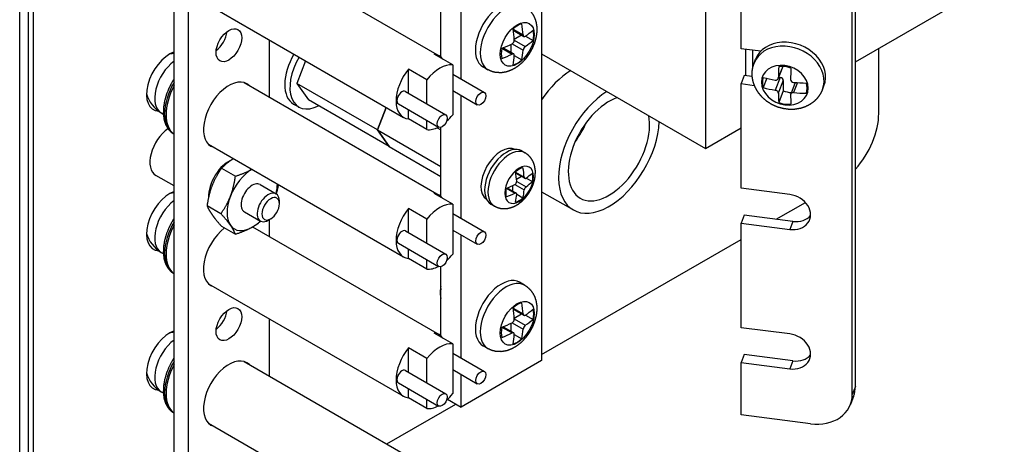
# Model space of a CAD drawing. Header units: inches. Extents: x 0 to 16.6, y 0 to 10.6.
# Tile 6 of 20: x 9.7 to 11.8, y 2.3 to 3.2. Entities that reach past the tile are written whole.
import ezdxf

# ---------------------------------------------------------------- set-up
doc = ezdxf.new("R2010")
doc.units = ezdxf.units.IN
doc.header["$LTSCALE"] = 0.5
doc.header["$MEASUREMENT"] = 0
doc.layers.add('AM_VIS', color=7, linetype='CONTINUOUS', lineweight=30)
doc.layers.add('WORK', color=253, linetype='CONTINUOUS')

# ---------------------------------------------------------------- blocks, each defined once
blk = doc.blocks.new('A$C235B51C9')
at = {"layer": 'AM_VIS', "color": 203}
for p, q in [((15.4206, 2.8581), (15.4206, 14.6973)), ((15.4572, 14.6463), (15.4572, 2.8071)), ((15.4793, 14.6335), (15.4793, 2.7943)), ((19.1916, 4.9376), (19.1916, 5.2234)), ((16.4759, 4.6256), (16.5462, 4.585)), ((16.5605, 4.5412), (16.5605, 4.5534)), ((18.7412, 4.4734), (18.8693, 4.5474)), ((16.4069, 4.5061), (16.4772, 4.4655)), ((16.5223, 4.4751), (16.5117, 4.4689)), ((17.7116, 3.879), (18.5876, 4.3847)), ((17.0321, 3.4867), (17.3354, 3.6618))]:
    blk.add_line(p, q, dxfattribs=at)
at = {"layer": 'AM_VIS', "color": 161}
for p, q in [((16.0984, 3.335), (16.0984, 10.6835)), ((16.1621, 3.2982), (16.1621, 10.6467)), ((16.5156, 5.2611), (16.5156, 5.0096)), ((17.6243, 4.7736), (17.6391, 4.7651)), ((17.5974, 4.6803), (17.6351, 4.6585)), ((17.5981, 4.676), (17.6378, 4.6531)), ((17.5943, 4.6256), (17.6351, 4.6021)), ((17.6016, 4.6495), (17.6228, 4.6617)), ((17.6025, 4.6397), (17.6432, 4.6162)), ((17.6436, 4.6541), (17.6711, 4.6383)), ((17.5567, 4.6097), (17.5943, 4.588)), ((17.5608, 4.6113), (17.6004, 4.5884)), ((17.5854, 4.597), (17.5854, 4.6215)), ((17.6024, 4.5828), (17.6299, 4.5669)), ((17.4893, 4.5398), (17.5041, 4.5312)), ((16.5156, 4.4712), (16.5156, 4.3972)), ((16.5156, 4.0364), (16.5156, 3.7848))]:
    blk.add_line(p, q, dxfattribs=at)
at = {"layer": 'AM_VIS', "color": 31}
for p, q in [((19.0892, 3.7395), (19.0892, 9.5571)), ((19.0755, 3.7043), (19.0755, 9.5219)), ((18.5876, 5.2218), (18.5876, 5.6811)), ((18.6733, 5.2107), (18.5876, 5.2218)), ((18.6013, 5.1039), (18.5876, 5.0687)), ((18.6362, 5.0994), (18.6013, 5.1039)), ((18.5876, 5.0687), (18.6454, 5.0612)), ((18.5876, 4.6094), (18.5876, 5.0687)), ((18.8011, 4.5818), (18.5876, 4.6094)), ((18.6013, 4.4915), (18.5876, 4.4563)), ((18.5876, 4.4563), (18.8011, 4.4287)), ((18.5876, 3.997), (18.5876, 4.4563)), ((18.8147, 4.4639), (18.6013, 4.4915)), ((18.8147, 4.4639), (18.8011, 4.4287)), ((18.8011, 3.9694), (18.5876, 3.997)), ((18.6013, 3.8792), (18.5876, 3.8439)), ((18.8147, 3.8516), (18.6013, 3.8792)), ((18.8147, 3.8516), (18.8011, 3.8164)), ((18.5876, 3.8439), (18.8011, 3.8164)), ((18.5876, 3.6143), (18.5876, 3.8439)), ((19.0892, 3.7395), (19.0755, 3.7043)), ((19.081, 3.6954), (19.0674, 3.6602)), ((18.8925, 3.5749), (18.5876, 3.6143))]:
    blk.add_line(p, q, dxfattribs=at)
at = {"layer": 'AM_VIS', "color": 52}
for p, q in [((17.7116, 9.3642), (17.7116, 3.8529)), ((17.3581, 5.0892), (17.3581, 5.6294)), ((17.2697, 5.1855), (17.2697, 5.4894)), ((17.3581, 4.4769), (17.3581, 5.0171)), ((16.623, 4.9793), (16.6456, 4.9663)), ((17.2697, 4.5732), (17.2697, 4.877)), ((17.3581, 3.8645), (17.3581, 4.4047)), ((17.2697, 3.9608), (17.2697, 4.2646)), ((17.7116, 3.8529), (17.3581, 3.6487)), ((17.3581, 3.6487), (17.3581, 3.7923)), ((17.299, 3.6828), (17.3581, 3.6487))]:
    blk.add_line(p, q, dxfattribs=at)
at = {"layer": 'AM_VIS', "color": 132}
for p, q in [((16.4053, 5.6857), (17.2616, 5.1913)), ((16.249, 5.4151), (17.1053, 4.9207)), ((17.5862, 5.3082), (17.6304, 5.2827)), ((17.5869, 5.3031), (17.6335, 5.2762)), ((17.5912, 5.2641), (17.6228, 5.2824)), ((17.6406, 5.2774), (17.6741, 5.2581)), ((17.5783, 5.2052), (17.5783, 5.2417)), ((17.5818, 5.2434), (17.6304, 5.2154)), ((17.5915, 5.2602), (17.6401, 5.2322)), ((17.3213, 5.1513), (17.24, 5.1982)), ((17.5376, 5.224), (17.5818, 5.1985)), ((17.5424, 5.2259), (17.589, 5.199)), ((17.5914, 5.1923), (17.6249, 5.173)), ((17.3213, 5.1513), (17.3213, 4.9321)), ((18.6443, 5.1587), (18.651, 5.1759)), ((18.7709, 5.1444), (18.7501, 5.0908)), ((18.7702, 5.1444), (18.7507, 5.0941)), ((17.2082, 5.086), (17.1269, 5.1329)), ((17.1269, 5.0268), (17.1269, 5.1329)), ((17.3213, 5.1104), (17.4607, 5.03)), ((17.4759, 5.1299), (17.4543, 5.1423)), ((16.4053, 5.0733), (17.2616, 4.5789)), ((17.2082, 4.9798), (17.2082, 5.086)), ((18.7006, 5.0922), (18.6846, 5.0511)), ((18.7589, 5.0955), (18.7373, 5.0398)), ((18.7723, 5.0825), (18.7507, 5.0268)), ((18.7522, 5.0963), (18.7589, 5.0955)), ((18.7723, 5.0825), (18.7723, 5.037)), ((18.8246, 5.0737), (18.8049, 5.023)), ((18.8347, 5.0731), (18.8178, 5.0294)), ((18.9445, 5.0422), (18.9512, 5.0594)), ((17.1142, 5.0341), (17.291, 4.932)), ((17.3213, 5.0383), (17.4294, 4.9759)), ((18.7723, 5.037), (18.7524, 4.9857)), ((17.083, 4.9799), (17.2597, 4.8779)), ((16.0423, 4.9402), (16.051, 4.9352)), ((17.1269, 4.9137), (17.1269, 4.9546)), ((17.2082, 4.8668), (17.1269, 4.9137)), ((17.2082, 4.8668), (17.2082, 4.9076)), ((16.0967, 4.8476), (16.0984, 4.8466)), ((16.249, 4.8027), (17.1053, 4.3083)), ((17.3213, 4.5389), (17.24, 4.5859)), ((17.3213, 4.5389), (17.3213, 4.3197)), ((17.2082, 4.4736), (17.1269, 4.5205)), ((17.1269, 4.4144), (17.1269, 4.5205)), ((17.3213, 4.4981), (17.4607, 4.4176)), ((17.2082, 4.3674), (17.2082, 4.4736)), ((16.443, 4.4392), (17.2616, 3.9666)), ((17.1142, 4.4217), (17.291, 4.3196)), ((17.3213, 4.4259), (17.4294, 4.3635)), ((17.083, 4.3676), (17.2597, 4.2655)), ((16.0423, 4.3279), (16.051, 4.3228)), ((17.1269, 4.3014), (17.1269, 4.3422)), ((17.2082, 4.2544), (17.1269, 4.3014)), ((17.2082, 4.2544), (17.2082, 4.2953)), ((16.0967, 4.2352), (16.0984, 4.2342)), ((17.6369, 4.184), (17.6153, 4.1964)), ((16.249, 4.1903), (17.1053, 3.6959)), ((17.2665, 4.1572), (17.2665, 4.145)), ((17.5862, 4.0834), (17.6304, 4.0579)), ((17.5869, 4.0784), (17.6335, 4.0515)), ((17.5912, 4.0394), (17.6228, 4.0576)), ((17.5915, 4.0355), (17.6401, 4.0075)), ((17.6406, 4.0527), (17.6741, 4.0333)), ((17.5376, 3.9993), (17.5818, 3.9738)), ((17.5424, 4.0012), (17.589, 3.9743)), ((17.5783, 3.9805), (17.5783, 4.017)), ((17.5818, 4.0187), (17.6304, 3.9906)), ((17.3213, 3.9265), (17.24, 3.9735)), ((17.5914, 3.9676), (17.6249, 3.9483)), ((17.2082, 3.8612), (17.1269, 3.9082)), ((17.1269, 3.802), (17.1269, 3.9082)), ((17.3213, 3.9265), (17.3213, 3.7074)), ((17.4759, 3.9051), (17.4543, 3.9176)), ((16.4053, 3.8486), (17.2616, 3.3542)), ((17.2082, 3.7551), (17.2082, 3.8612)), ((17.3213, 3.8857), (17.4607, 3.8052)), ((17.1142, 3.8093), (17.291, 3.7073)), ((17.3213, 3.8135), (17.4294, 3.7511)), ((17.083, 3.7552), (17.2597, 3.6531)), ((17.1269, 3.689), (17.1269, 3.7298)), ((16.0423, 3.7155), (16.051, 3.7104)), ((17.2082, 3.642), (17.1269, 3.689)), ((17.2082, 3.642), (17.2082, 3.6829)), ((16.0967, 3.6228), (16.0984, 3.6219)), ((16.249, 3.5779), (17.1053, 3.0836))]:
    blk.add_line(p, q, dxfattribs=at)
at = {"layer": 'AM_VIS', "color": 201}
for p, q in [((19.0892, 5.1642), (19.7427, 5.5415)), ((18.4315, 5.3969), (18.4315, 4.7845)), ((17.7116, 5.2001), (18.4315, 4.7845)), ((18.6083, 5.103), (18.6083, 5.2191)), ((18.6377, 5.2153), (18.6377, 5.1355)), ((18.4315, 4.7845), (18.5876, 4.8746))]:
    blk.add_line(p, q, dxfattribs=at)
at = {"layer": 'AM_VIS', "color": 191}
for p, q in [((16.6757, 5.1687), (16.6373, 5.0697)), ((16.9908, 4.8656), (16.6373, 5.0697)), ((16.6373, 5.0697), (16.6883, 4.9971)), ((17.0419, 4.793), (16.6883, 4.9971)), ((17.0293, 4.9646), (16.9908, 4.8656)), ((16.9909, 4.8656), (17.0293, 4.9646)), ((16.9908, 4.8656), (17.0419, 4.793)), ((16.9909, 4.8656), (17.2697, 4.7047)), ((17.0419, 4.793), (16.9909, 4.8656)), ((17.2529, 4.8753), (17.2697, 4.8657)), ((17.0419, 4.793), (17.0419, 4.793)), ((17.0419, 4.793), (17.2697, 4.6615))]:
    blk.add_line(p, q, dxfattribs=at)
at = {"layer": 'AM_VIS', "color": 33}
for p, q in [((16.3069, 4.6974), (16.3677, 4.6623)), ((16.2431, 4.533), (16.3039, 4.4979)), ((16.3069, 4.4423), (16.3677, 4.4071))]:
    blk.add_line(p, q, dxfattribs=at)
at = {"layer": 'AM_VIS', "color": 42}
blk.add_line((16.0984, 4.6195), (16.0179, 4.666), dxfattribs=at)
at = {"layer": 'AM_VIS', "color": 150}
blk.add_line((17.7116, 4.5943), (17.851, 4.5139), dxfattribs=at)
at = {"layer": 'AM_VIS', "color": 132}
for centre, radius, start, end in [((17.5727, 5.2599), 0.0188, 298.9316, 1.0684), ((17.6554, 5.2122), 0.0252, 127.3443, 172.6557), ((16.1125, 5.0619), 0.1405, 95.7508, 104.247), ((18.8182, 5.0881), 0.0138, 183.6546, 268.327), ((16.1125, 5.0619), 0.1405, 195.753, 240), ((16.1125, 4.4495), 0.1405, 95.7508, 104.247), ((16.1125, 4.4495), 0.1405, 195.753, 240), ((17.5727, 4.0352), 0.0188, 298.9316, 1.0684), ((16.1125, 3.8372), 0.1405, 95.7508, 104.247), ((17.6554, 3.9874), 0.0252, 127.3443, 172.6557), ((16.1125, 3.8372), 0.1405, 195.753, 240)]:
    blk.add_arc(centre, radius, start, end, dxfattribs=at)
at = {"layer": 'AM_VIS', "color": 161}
for centre, radius, start, end in [((17.587, 4.6393), 0.0155, 298.3467, 1.6533), ((17.6566, 4.5991), 0.0217, 127.9516, 172.0484)]:
    blk.add_arc(centre, radius, start, end, dxfattribs=at)
at = {"layer": 'AM_VIS', "color": 132}
for centre, major_axis, ratio, start_param, end_param in [((17.5348, 5.2817), (0.0805, 0.1394), 0.57735, 0, 3.141593), ((17.5564, 5.2693), (0.0805, 0.1394), 0.57735, 0, 3.141593), ((17.6048, 5.2413), (0.0527, 0.0913), 0.57735, 2.356194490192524, 8.63937979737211), ((17.6055, 5.2409), (0.0504, 0.0873), 0.57735, 0.509172, 1.061625), ((17.2714, 5.4563), (0.2546, -0.441), 0.57735, 0.866423, 0.976912), ((17.2326, 5.4338), (0.2546, -0.441), 0.57735, 0.866423, 0.976912), ((17.252, 5.4675), (0.5093, 0), 0.57735, 5.578812, 5.689301), ((17.6055, 5.2409), (0.0504, 0.0873), 0.57735, 5.221561, 5.774014), ((17.252, 5.4675), (0.5093, 0), 0.57735, 5.306273, 5.416762), ((17.252, 5.4226), (0.5093, 0), 0.57735, 5.578812, 5.689301), ((18.7944, 5.1005), (0.1501, -0.0582), 0.796765, 0, 3.141593), ((18.8011, 5.1176), (0.1501, -0.0582), 0.796765, 0, 3.141593), ((17.1834, 5.056), (0.0781, 0.1353), 0.57735, 6.035299, 6.531072), ((17.6055, 5.2409), (0.0504, 0.0873), 0.57735, 2.079968, 2.632421), ((17.252, 5.4226), (0.5093, 0), 0.57735, 5.306273, 5.416762), ((17.2326, 5.4338), (0.2546, -0.441), 0.57735, 0.593884, 0.704373), ((17.2714, 5.4563), (0.2546, -0.441), 0.57735, 0.593884, 0.704373), ((16.1125, 5.0619), (0.0703, 0.1217), 0.57735, 0.927585, 3.141593), ((17.2648, 5.009), (0.0781, 0.1353), 0.57735, 0.247887, 1.32291), ((17.6055, 5.2409), (0.0504, 0.0873), 0.57735, 3.650764, 4.203217), ((18.7794, 5.0619), (0.0983, -0.0381), 0.796765, 1.870511, 8.153696), ((18.8617, 5.3465), (-0.0653, -0.5051), 0.178415, 5.147933, 5.258421), ((18.7792, 5.0613), (0.0939, -0.0364), 0.796765, 1.594284, 2.146737), ((17.1834, 5.056), (0.0781, 0.1353), 0.57735, 1.32291, 3.389479), ((18.9153, 5.3395), (-0.0653, -0.5051), 0.178415, 5.147933, 5.258421), ((16.1998, 5.0115), (0.0968, 0.1676), 0.57735, 1.619049, 3.09334), ((16.1935, 5.0152), (0.0968, 0.1676), 0.57735, 1.553297, 3.141593), ((18.7792, 5.0613), (0.0939, -0.0364), 0.796765, 3.16508, 3.717534), ((18.8885, 5.3654), (0.5093, 0), 0.57735, 4.300585, 4.411074), ((18.7589, 5.0843), (0.0128, -0.005), 0.796765, 0.299714, 1.870511), ((18.8885, 5.3654), (0.5093, 0), 0.57735, 4.573124, 4.683613), ((18.7792, 5.0613), (0.0939, -0.0364), 0.796765, 0.023488, 0.575941), ((17.0986, 5.007), (0.0156, 0.0271), 0.57735, 0, 3.141593), ((17.4451, 5.0029), (0.0156, 0.0271), 0.57735, 2.356194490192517, 8.639379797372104), ((18.8885, 5.3206), (0.5093, 0), 0.57735, 4.300585, 4.411074), ((18.8617, 5.3465), (-0.0653, -0.5051), 0.178415, 5.420472, 5.53096), ((18.7992, 5.1127), (0.0939, -0.0364), 0.796765, 4.735877, 5.097081), ((18.9153, 5.3395), (-0.0653, -0.5051), 0.178415, 5.420472, 5.53096), ((18.8885, 5.3206), (0.5093, 0), 0.57735, 4.573124, 4.683613), ((18.7792, 5.0613), (0.0939, -0.0364), 0.796765, 4.735877, 5.28833), ((17.2754, 4.9049), (0.0156, 0.0271), 0.57735, 2.356194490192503, 8.639379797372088), ((17.2648, 5.009), (0.0781, 0.1353), 0.57735, 4.200209, 4.464502), ((17.2648, 5.009), (0.0781, 0.1353), 0.57735, 3.389479, 3.874761), ((17.1834, 4.4436), (0.0781, 0.1353), 0.57735, 6.035299, 6.531072), ((16.1125, 4.4495), (0.0703, 0.1217), 0.57735, 0.927585, 3.141593), ((17.2648, 4.3967), (0.0781, 0.1353), 0.57735, 0.247887, 1.32291), ((17.1834, 4.4436), (0.0781, 0.1353), 0.57735, 1.32291, 3.389479), ((16.1935, 4.4028), (0.0968, 0.1676), 0.57735, 1.553297, 3.141593), ((16.1998, 4.3992), (0.0968, 0.1676), 0.57735, 1.619049, 3.09334), ((17.0986, 4.3946), (0.0156, 0.0271), 0.57735, 0, 3.141593), ((17.4451, 4.3905), (0.0156, 0.0271), 0.57735, 2.356194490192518, 8.639379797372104), ((17.2754, 4.2926), (0.0156, 0.0271), 0.57735, 2.356194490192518, 8.639379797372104), ((17.2648, 4.3967), (0.0781, 0.1353), 0.57735, 4.200209, 4.464502), ((17.2648, 4.3967), (0.0781, 0.1353), 0.57735, 3.389479, 3.874761), ((17.5348, 4.057), (0.0805, 0.1394), 0.57735, 0, 3.141593), ((17.5564, 4.0445), (0.0805, 0.1394), 0.57735, 0, 3.141593), ((17.3245, 4.1784), (0.041, 0.071), 0.57735, 2.023366, 2.689023), ((17.3139, 4.1846), (0.0335, 0.058), 0.57735, 1.987603, 2.356194), ((17.6048, 4.0166), (0.0527, 0.0913), 0.57735, 2.356194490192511, 8.639379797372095), ((17.6055, 4.0162), (0.0504, 0.0873), 0.57735, 0.509172, 1.061625), ((17.2714, 4.2315), (0.2546, -0.441), 0.57735, 0.866423, 0.976912), ((17.2326, 4.2091), (0.2546, -0.441), 0.57735, 0.866423, 0.976912), ((17.252, 4.2427), (0.5093, 0), 0.57735, 5.578812, 5.689301), ((17.6055, 4.0162), (0.0504, 0.0873), 0.57735, 5.221561, 5.774014), ((17.252, 4.1979), (0.5093, 0), 0.57735, 5.578812, 5.689301), ((17.6055, 4.0162), (0.0504, 0.0873), 0.57735, 2.079968, 2.632421), ((17.252, 4.2427), (0.5093, 0), 0.57735, 5.306273, 5.416762), ((17.2714, 4.2315), (0.2546, -0.441), 0.57735, 0.593884, 0.704373), ((16.1125, 3.8372), (0.0703, 0.1217), 0.57735, 0.927585, 3.141593), ((17.1834, 3.8312), (0.0781, 0.1353), 0.57735, 6.035299, 6.531072), ((17.252, 4.1979), (0.5093, 0), 0.57735, 5.306273, 5.416762), ((17.2326, 4.2091), (0.2546, -0.441), 0.57735, 0.593884, 0.704373), ((17.6055, 4.0162), (0.0504, 0.0873), 0.57735, 3.650764, 4.203217), ((17.1834, 3.8312), (0.0781, 0.1353), 0.57735, 1.32291, 3.389479), ((17.2648, 3.7843), (0.0781, 0.1353), 0.57735, 0.247887, 1.32291), ((16.1935, 3.7904), (0.0968, 0.1676), 0.57735, 1.553297, 3.141593), ((16.1998, 3.7868), (0.0968, 0.1676), 0.57735, 1.619049, 3.09334), ((17.0986, 3.7823), (0.0156, 0.0271), 0.57735, 0, 3.141593), ((17.4451, 3.7782), (0.0156, 0.0271), 0.57735, 2.356194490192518, 8.639379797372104), ((17.2754, 3.6802), (0.0156, 0.0271), 0.57735, 2.356194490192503, 8.63937979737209), ((17.2648, 3.7843), (0.0781, 0.1353), 0.57735, 4.200209, 4.464502), ((17.2648, 3.7843), (0.0781, 0.1353), 0.57735, 3.389479, 3.874761)]:
    blk.add_ellipse(centre, major_axis=major_axis, ratio=ratio, start_param=start_param, end_param=end_param, dxfattribs=at)
at = {"layer": 'AM_VIS', "color": 161}
for centre, major_axis, start_param, end_param in [((16.3389, 5.2374), (0.0398, 0.0688), 2.356194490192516, 8.639379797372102), ((16.2752, 5.2742), (0.0398, 0.0688), 4.069719, 5.355059), ((16.3389, 4.9312), (0.079, 0.1368), 6.134212, 9.573751), ((17.5568, 4.6567), (0.0675, 0.1169), 0, 3.141593), ((17.5716, 4.6482), (0.0675, 0.1169), 0, 3.141593), ((17.6128, 4.6244), (0.0446, 0.0773), 5.497787, 11.780972), ((17.6136, 4.6239), (0.0422, 0.0732), 0.509172, 1.061625), ((17.3389, 4.7637), (0.1871, -0.3241), 0.877868, 1.0043), ((17.3715, 4.7825), (0.1871, -0.3241), 0.877868, 1.0043), ((17.3552, 4.7919), (0.3743, 0), 5.590257, 5.716689), ((17.6136, 4.6239), (0.0422, 0.0732), 5.221561, 5.774014), ((17.3552, 4.7919), (0.3743, 0), 5.278885, 5.405318), ((17.3552, 4.7542), (0.3743, 0), 5.590257, 5.716689), ((17.6136, 4.6239), (0.0422, 0.0732), 2.079968, 2.632421), ((17.3552, 4.7542), (0.3743, 0), 5.278885, 5.405318), ((17.3389, 4.7637), (0.1871, -0.3241), 0.566496, 0.692929), ((17.3715, 4.7825), (0.1871, -0.3241), 0.566496, 0.692929), ((17.6136, 4.6239), (0.0422, 0.0732), 3.650764, 4.203217), ((16.3389, 4.3189), (0.079, 0.1368), 0.957876, 3.290566), ((16.3389, 4.0127), (0.0398, 0.0688), 2.356194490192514, 8.6393797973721), ((16.2752, 4.0494), (0.0398, 0.0688), 4.069719, 5.355059), ((16.3389, 3.7065), (0.079, 0.1368), 6.134212, 9.573751)]:
    blk.add_ellipse(centre, major_axis=major_axis, ratio=0.57735, start_param=start_param, end_param=end_param, dxfattribs=at)
at = {"layer": 'AM_VIS', "color": 203}
for centre, major_axis, start_param, end_param in [((16.0804, 5.0805), (0.0729, 0.1262), 0.608938, 3.427462), ((17.8481, 4.8764), (0.1563, 0.2706), 0.824638, 1.451239), ((19.0148, 4.8355), (0.125, 0.2165), 4.360957, 5.497787), ((16.0804, 4.4681), (0.0729, 0.1262), 0.608938, 3.427462), ((16.5117, 4.5253), (0.0345, 0.0598), 5.497787, 10.210176), ((16.5223, 4.5191), (0.027, 0.0468), 5.497787, 11.780972), ((16.0804, 3.8557), (0.0729, 0.1262), 0.608938, 3.427462)]:
    blk.add_ellipse(centre, major_axis=major_axis, ratio=0.57735, start_param=start_param, end_param=end_param, dxfattribs=at)
at = {"layer": 'AM_VIS', "color": 52}
for centre, end_param in [((16.7167, 5.1417), 3.141593), ((16.7394, 5.1287), 3.873783)]:
    blk.add_ellipse(centre, major_axis=(0.0938, 0.1624), ratio=0.57735, start_param=1.555601, end_param=end_param, dxfattribs=at)
at = {"layer": 'AM_VIS', "color": 150}
for centre, major_axis, start_param, end_param in [((18.0072, 4.7845), (0.1563, 0.2706), 0.824638, 5.458547), ((18.0072, 4.7845), (0.1263, 0.2187), 0.573279, 5.709906), ((17.7597, 4.9274), (0.1263, 0.2187), 4.512799, 4.911979)]:
    blk.add_ellipse(centre, major_axis=major_axis, ratio=0.57735, start_param=start_param, end_param=end_param, dxfattribs=at)
at = {"layer": 'AM_VIS', "color": 42}
blk.add_ellipse((16.0804, 4.7743), major_axis=(0.0625, 0.1083), ratio=0.57735, start_param=0.88635, end_param=3.141593, dxfattribs=at)
at = {"layer": 'AM_VIS', "color": 73}
for centre, start_param, end_param in [((17.5348, 4.6694), 0.027118, 3.114474), ((16.3389, 4.625), 0.630912, 2.402402)]:
    blk.add_ellipse(centre, major_axis=(0.0632, 0.1096), ratio=0.57735, start_param=start_param, end_param=end_param, dxfattribs=at)
at = {"layer": 'AM_VIS', "color": 33}
for major_axis, start_param, end_param in [((0.0781, 0.1353), 0.799513, 1.832596), ((0.0345, 0.0598), 0, 3.141593), ((0.0781, 0.1353), 5.16977, 5.483673), ((0.0781, 0.1353), 1.832596, 2.879793), ((0.0781, 0.1353), 3.926991, 4.255008), ((0.0781, 0.1353), 2.879793, 3.926991)]:
    blk.add_ellipse((16.4414, 4.5659), major_axis=major_axis, ratio=0.57735, start_param=start_param, end_param=end_param, dxfattribs=at)
at = {"layer": 'AM_VIS', "color": 31}
for centre, major_axis, start_param, end_param in [((18.8011, 4.5053), (0.0874, -0.0339), 5.012103, 8.153696), ((18.8147, 4.5405), (0.0874, -0.0339), 5.012103, 6.027603), ((18.8011, 3.8929), (0.0874, -0.0339), 5.012103, 8.153696), ((18.8147, 3.9281), (0.0874, -0.0339), 5.012103, 6.027603), ((18.9062, 3.7632), (0.1748, -0.0678), 0, 0.299714), ((18.8925, 3.728), (0.1748, -0.0678), 5.012103, 6.5829)]:
    blk.add_ellipse(centre, major_axis=major_axis, ratio=0.796765, start_param=start_param, end_param=end_param, dxfattribs=at)
at = {"layer": 'AM_VIS', "color": 132}
for points, degree, knots in [([(17.6369, 5.4087), (17.6511, 5.3988), (17.6632, 5.3868), (17.6736, 5.3724), (17.6812, 5.3573), (17.6872, 5.3384), (17.6902, 5.3197), (17.6904, 5.2959), (17.6873, 5.2728), (17.6805, 5.2475), (17.6706, 5.2233), (17.658, 5.2005), (17.6428, 5.1793), (17.6252, 5.16), (17.6051, 5.1432), (17.5825, 5.1296), (17.5567, 5.12), (17.5345, 5.1164), (17.5104, 5.1176), (17.4928, 5.1221), (17.4759, 5.1299)], 1, [5.497787, 5.497787, 5.598252, 5.698717, 5.807438, 5.916158, 6.050767, 6.185375, 6.361536, 6.537696, 6.737434, 6.937171, 7.135516, 7.33386, 7.533108, 7.732357, 7.928318, 8.12428, 8.274132, 8.423984, 8.531682, 8.63938, 8.63938]), ([(17.6304, 5.2827), (17.6304, 5.2827), (17.6304, 5.2827), (17.6305, 5.2812), (17.6308, 5.2798), (17.6319, 5.2775), (17.6327, 5.2767), (17.6335, 5.2762), (17.6344, 5.2757), (17.6354, 5.2755), (17.6377, 5.2758), (17.6389, 5.2763), (17.6401, 5.2771), (17.6401, 5.2771), (17.6401, 5.2771)], 3, [-0.01036497, -0.01036497, -0.01036497, -0.01036497, -0.01034722, -0.01034722, -0.00517361, -0.00517361, 0, 0, 0, 0.00517361, 0.00517361, 0.01034722, 0.01034722, 0.01036497, 0.01036497, 0.01036497, 0.01036497]), ([(17.5915, 5.1929), (17.5915, 5.1929), (17.5915, 5.1929), (17.5916, 5.1943), (17.5914, 5.1956), (17.5906, 5.1977), (17.5898, 5.1985), (17.589, 5.199), (17.5881, 5.1995), (17.587, 5.1998), (17.5845, 5.1996), (17.5831, 5.1992), (17.5818, 5.1985)], 3, [-0.01036497, -0.01036497, -0.01036497, -0.01036497, -0.01034722, -0.01034722, -0.00517361, -0.00517361, 0, 0, 0, 0.00518252, 0.00518252, 0.01036504, 0.01036504, 0.01036504, 0.01036504]), ([(18.9445, 5.0422), (18.935, 5.0229), (18.9226, 5.0055), (18.907, 4.9899), (18.8894, 4.9773), (18.8686, 4.9668), (18.8467, 4.9598), (18.822, 4.9559), (18.7972, 4.9556), (18.7712, 4.9592), (18.746, 4.9664), (18.7217, 4.9774), (18.6993, 4.9918), (18.6794, 5.0092), (18.6624, 5.0297), (18.6496, 5.0516), (18.6405, 5.0758), (18.6362, 5.099), (18.6361, 5.1229), (18.6389, 5.1411), (18.6443, 5.1587)], 1, [1.870511, 1.870511, 2.00528, 2.14005, 2.279788, 2.419526, 2.572271, 2.725016, 2.893157, 3.061297, 3.239767, 3.418237, 3.59995, 3.781662, 3.960824, 4.139985, 4.308874, 4.477764, 4.629728, 4.781691, 4.896897, 5.012103, 5.012103]), ([(16.0984, 5.09), (16.0904, 5.0769), (16.0761, 5.0496), (16.0648, 5.0214), (16.0566, 4.9929), (16.0519, 4.9649), (16.0509, 4.9377), (16.0539, 4.9122), (16.0609, 4.8895), (16.0722, 4.8697), (16.0834, 4.8573), (16.0967, 4.8476)], 1, [2.262852, 2.262852, 2.345993, 2.51286, 2.679727, 2.847243, 3.014759, 3.183585, 3.352411, 3.517069, 3.681726, 3.804359, 3.926991, 3.926991]), ([(18.7373, 5.0847), (18.7373, 5.0847), (18.7373, 5.0847), (18.739, 5.0844), (18.7408, 5.0843), (18.744, 5.085), (18.7455, 5.0856), (18.7467, 5.0865), (18.7479, 5.0873), (18.7489, 5.0885), (18.7503, 5.0911), (18.7507, 5.0927), (18.7507, 5.0941), (18.7507, 5.0941), (18.7507, 5.0941)], 3, [-0.01036497, -0.01036497, -0.01036497, -0.01036497, -0.01034722, -0.01034722, -0.00517361, -0.00517361, 0, 0, 0, 0.00517361, 0.00517361, 0.01034722, 0.01034722, 0.01036497, 0.01036497, 0.01036497, 0.01036497]), ([(18.7507, 5.0268), (18.7507, 5.0268), (18.7507, 5.0268), (18.7507, 5.0282), (18.7503, 5.0297), (18.7489, 5.0325), (18.7479, 5.0339), (18.7467, 5.035), (18.7455, 5.0362), (18.744, 5.0372), (18.7408, 5.0389), (18.739, 5.0395), (18.7373, 5.0398), (18.7373, 5.0398), (18.7373, 5.0398)], 3, [-0.01036497, -0.01036497, -0.01036497, -0.01036497, -0.01034722, -0.01034722, -0.00517361, -0.00517361, 0, 0, 0, 0.00517361, 0.00517361, 0.01034722, 0.01034722, 0.01036497, 0.01036497, 0.01036497, 0.01036497]), ([(18.8178, 5.0294), (18.8178, 5.0294), (18.8178, 5.0294), (18.8161, 5.0295), (18.8142, 5.0294), (18.8109, 5.0286), (18.8094, 5.0279), (18.8082, 5.0271), (18.807, 5.0262), (18.806, 5.0251), (18.8046, 5.0226), (18.8043, 5.0212), (18.8044, 5.0199)], 3, [-0.01036497, -0.01036497, -0.01036497, -0.01036497, -0.01034722, -0.01034722, -0.00517361, -0.00517361, 0, 0, 0, 0.00518252, 0.00518252, 0.01036504, 0.01036504, 0.01036504, 0.01036504]), ([(16.0984, 4.4776), (16.0904, 4.4645), (16.0761, 4.4372), (16.0648, 4.409), (16.0566, 4.3806), (16.0519, 4.3525), (16.0509, 4.3253), (16.0539, 4.2998), (16.0609, 4.2771), (16.0722, 4.2573), (16.0834, 4.2449), (16.0967, 4.2352)], 1, [2.262852, 2.262852, 2.345993, 2.51286, 2.679727, 2.847243, 3.014759, 3.183585, 3.352411, 3.517069, 3.681726, 3.804359, 3.926991, 3.926991]), ([(17.6369, 4.184), (17.6511, 4.174), (17.6632, 4.162), (17.6736, 4.1477), (17.6812, 4.1326), (17.6872, 4.1137), (17.6902, 4.095), (17.6904, 4.0712), (17.6873, 4.0481), (17.6805, 4.0228), (17.6706, 3.9985), (17.658, 3.9757), (17.6428, 3.9546), (17.6252, 3.9353), (17.6051, 3.9185), (17.5825, 3.9049), (17.5567, 3.8952), (17.5345, 3.8917), (17.5104, 3.8929), (17.4928, 3.8973), (17.4759, 3.9051)], 1, [5.497787, 5.497787, 5.598252, 5.698717, 5.807438, 5.916158, 6.050767, 6.185375, 6.361536, 6.537696, 6.737434, 6.937171, 7.135516, 7.33386, 7.533108, 7.732357, 7.928318, 8.12428, 8.274132, 8.423984, 8.531682, 8.63938, 8.63938]), ([(17.6304, 4.0579), (17.6304, 4.0579), (17.6304, 4.0579), (17.6305, 4.0565), (17.6308, 4.0551), (17.6319, 4.0528), (17.6327, 4.052), (17.6335, 4.0515), (17.6344, 4.051), (17.6354, 4.0507), (17.6377, 4.051), (17.6389, 4.0516), (17.6401, 4.0523), (17.6401, 4.0523), (17.6401, 4.0523)], 3, [-0.01036497, -0.01036497, -0.01036497, -0.01036497, -0.01034722, -0.01034722, -0.00517361, -0.00517361, 0, 0, 0, 0.00517361, 0.00517361, 0.01034722, 0.01034722, 0.01036497, 0.01036497, 0.01036497, 0.01036497]), ([(17.5915, 3.9682), (17.5915, 3.9682), (17.5915, 3.9682), (17.5916, 3.9696), (17.5914, 3.9709), (17.5906, 3.973), (17.5898, 3.9738), (17.589, 3.9743), (17.5881, 3.9748), (17.587, 3.975), (17.5845, 3.9749), (17.5831, 3.9745), (17.5818, 3.9738)], 3, [-0.01036497, -0.01036497, -0.01036497, -0.01036497, -0.01034722, -0.01034722, -0.00517361, -0.00517361, 0, 0, 0, 0.00518252, 0.00518252, 0.01036504, 0.01036504, 0.01036504, 0.01036504]), ([(16.0984, 3.8652), (16.0904, 3.8521), (16.0761, 3.8248), (16.0648, 3.7967), (16.0566, 3.7682), (16.0519, 3.7401), (16.0509, 3.713), (16.0539, 3.6874), (16.0609, 3.6647), (16.0722, 3.6449), (16.0834, 3.6326), (16.0967, 3.6228)], 1, [2.262852, 2.262852, 2.345993, 2.51286, 2.679727, 2.847243, 3.014759, 3.183585, 3.352411, 3.517069, 3.681726, 3.804359, 3.926991, 3.926991])]:
    blk.add_open_spline(points, degree=degree, knots=knots, dxfattribs=at)
at = {"layer": 'AM_VIS', "color": 161}
for points, degree, knots in [([(17.5041, 4.5312), (17.5174, 4.525), (17.5312, 4.5212), (17.546, 4.5197), (17.5602, 4.5205), (17.5765, 4.524), (17.5913, 4.5296), (17.6087, 4.5394), (17.6241, 4.5512), (17.6397, 4.5667), (17.6532, 4.584), (17.6645, 4.6028), (17.6736, 4.6227), (17.6802, 4.6436), (17.6839, 4.6654), (17.6843, 4.6875), (17.6804, 4.7105), (17.6736, 4.7281), (17.6626, 4.745), (17.6519, 4.756), (17.6391, 4.7651)], 1, [3.926991, 3.926991, 4.027039, 4.127088, 4.235284, 4.343481, 4.477282, 4.611084, 4.78665, 4.962215, 5.162822, 5.363429, 5.562967, 5.762505, 5.962911, 6.163316, 6.359812, 6.556308, 6.705222, 6.854136, 6.96136, 7.068583, 7.068583]), ([(17.6351, 4.6585), (17.6351, 4.6585), (17.6351, 4.6585), (17.6352, 4.6573), (17.6354, 4.6561), (17.6364, 4.6542), (17.637, 4.6535), (17.6378, 4.6531), (17.6385, 4.6527), (17.6394, 4.6525), (17.6413, 4.6527), (17.6423, 4.6532), (17.6432, 4.6538), (17.6432, 4.6538), (17.6432, 4.6538)], 3, [-0.00869467, -0.00869467, -0.00869467, -0.00869467, -0.00867528, -0.00867528, -0.00433764, -0.00433764, 0, 0, 0, 0.00433764, 0.00433764, 0.00867528, 0.00867528, 0.00869467, 0.00869467, 0.00869467, 0.00869467]), ([(17.6025, 4.5833), (17.6025, 4.5833), (17.6025, 4.5833), (17.6026, 4.5844), (17.6025, 4.5855), (17.6017, 4.5873), (17.6011, 4.588), (17.6004, 4.5884), (17.5997, 4.5888), (17.5987, 4.589), (17.5966, 4.5889), (17.5955, 4.5885), (17.5943, 4.588), (17.5943, 4.588), (17.5943, 4.588)], 3, [-0.00869467, -0.00869467, -0.00869467, -0.00869467, -0.00867528, -0.00867528, -0.00433764, -0.00433764, 0, 0, 0, 0.00433764, 0.00433764, 0.00867528, 0.00867528, 0.00869467, 0.00869467, 0.00869467, 0.00869467])]:
    blk.add_open_spline(points, degree=degree, knots=knots, dxfattribs=at)
at = {"layer": 'AM_VIS', "color": 33}
for points, weights in [([(16.3592, 4.7391), (16.3306, 4.7222), (16.3069, 4.6974)], [1.00189184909, 1.03698409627, 1]), ([(16.3069, 4.6974), (16.2799, 4.6591), (16.2651, 4.6209)], [1, 1.0379548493, 1]), ([(16.3677, 4.6623), (16.4107, 4.676), (16.4398, 4.6925)], [1, 1.03698409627, 1.00189184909]), ([(16.3457, 4.5744), (16.3605, 4.6125), (16.3677, 4.6623)], [1, 1.0379548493, 1]), ([(16.5559, 4.6255), (16.5519, 4.6039), (16.5464, 4.5849)], [1.01209290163, 1.02259949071, 1.01707179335]), ([(16.2651, 4.6209), (16.2503, 4.5828), (16.2431, 4.533)], [1, 1.0379548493, 1]), ([(16.3039, 4.4979), (16.3309, 4.5362), (16.3457, 4.5744)], [1, 1.0379548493, 1]), ([(16.2431, 4.533), (16.2503, 4.5144), (16.2651, 4.4934)], [1, 1.0379548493, 1]), ([(16.3457, 4.4468), (16.3309, 4.4679), (16.3039, 4.4979)], [1, 1.0379548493, 1]), ([(16.2651, 4.4934), (16.2799, 4.4723), (16.3069, 4.4423)], [1, 1.0379548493, 1]), ([(16.4786, 4.4648), (16.4615, 4.4499), (16.4414, 4.4383)], [1.01677835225, 1.02543751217, 1]), ([(16.3677, 4.4071), (16.3605, 4.4258), (16.3457, 4.4468)], [1, 1.0379548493, 1]), ([(16.4414, 4.4383), (16.4118, 4.4212), (16.3677, 4.4071)], [1, 1.0379548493, 1])]:
    blk.add_rational_spline(points, weights, degree=2, dxfattribs=at)

msp = doc.modelspace()

# ---------------------------------------------------------------- block references
at = {"layer": 'WORK', "xscale": 0.4895662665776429, "yscale": 0.4895662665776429, "zscale": 0.4895662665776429}
msp.add_blockref('A$C235B51C9', (2.15906, 0.59332), dxfattribs=at)

doc.saveas('drawing.dxf')
